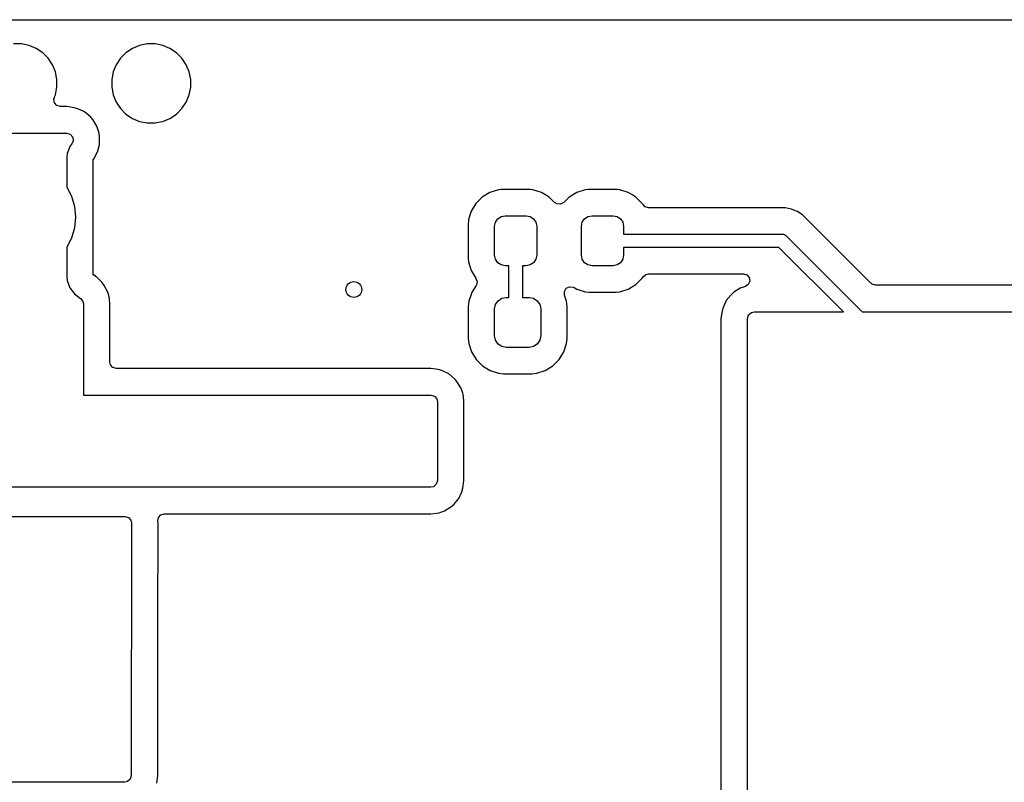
# Model space of a CAD drawing. Extents: x 70 to 224, y -154 to -54.
# Tile 53 of 55: x 168 to 187, y -69 to -54. Entities that reach past the tile are written whole.
import ezdxf

# ---------------------------------------------------------------- set-up
doc = ezdxf.new("R2010")
doc.units = 0
doc.layers.add('BLACK', color=7, linetype='CONTINUOUS')

msp = doc.modelspace()

# ---------------------------------------------------------------- linework, layer by layer
at = {"layer": 'BLACK', "linetype": 'CONTINUOUS'}
for p, q in [((108.90071, -54.15), (218.89929, -54.15)), ((168.083918, -54.6095), (167.936082, -54.6095)), ((168.08392, -54.6095), (168.083918, -54.6095)), ((168.228907, -54.63834), (168.08392, -54.6095)), ((170.47608, -54.6095), (170.331092, -54.63834)), ((170.476082, -54.6095), (170.47608, -54.6095)), ((170.623918, -54.6095), (170.476082, -54.6095)), ((170.62392, -54.6095), (170.623918, -54.6095)), ((170.768907, -54.63834), (170.62392, -54.6095)), ((168.228917, -54.638343), (168.228907, -54.63834)), ((168.365488, -54.694912), (168.228917, -54.638343)), ((168.365501, -54.694919), (168.365488, -54.694912)), ((168.488415, -54.777048), (168.365501, -54.694919)), ((168.488419, -54.777051), (168.488415, -54.777048)), ((168.592948, -54.88158), (168.488419, -54.777051)), ((170.07158, -54.777051), (169.967051, -54.88158)), ((170.071584, -54.777048), (170.07158, -54.777051)), ((170.194498, -54.694919), (170.071584, -54.777048)), ((170.194511, -54.694912), (170.194498, -54.694919)), ((170.331082, -54.638343), (170.194511, -54.694912)), ((170.331092, -54.63834), (170.331082, -54.638343)), ((170.768917, -54.638343), (170.768907, -54.63834)), ((170.905488, -54.694912), (170.768917, -54.638343)), ((170.905501, -54.694919), (170.905488, -54.694912)), ((171.028415, -54.777048), (170.905501, -54.694919)), ((171.028419, -54.777051), (171.028415, -54.777048)), ((171.132948, -54.88158), (171.028419, -54.777051)), ((168.592951, -54.881584), (168.592948, -54.88158)), ((168.67508, -55.004498), (168.592951, -54.881584)), ((169.967048, -54.881584), (169.884919, -55.004498)), ((169.967051, -54.88158), (169.967048, -54.881584)), ((171.132951, -54.881584), (171.132948, -54.88158)), ((171.21508, -55.004498), (171.132951, -54.881584)), ((168.675087, -55.004511), (168.67508, -55.004498)), ((168.731656, -55.141082), (168.675087, -55.004511)), ((168.731658, -55.141087), (168.731656, -55.141082)), ((168.731658, -55.141091), (168.731658, -55.141087)), ((168.731659, -55.141092), (168.731658, -55.141091)), ((168.7605, -55.286079), (168.731659, -55.141092)), ((169.82834, -55.141092), (169.7995, -55.286079)), ((169.828343, -55.141082), (169.82834, -55.141092)), ((169.884912, -55.004511), (169.828343, -55.141082)), ((169.884919, -55.004498), (169.884912, -55.004511)), ((171.215087, -55.004511), (171.21508, -55.004498)), ((171.271656, -55.141082), (171.215087, -55.004511)), ((171.271658, -55.141087), (171.271656, -55.141082)), ((171.271658, -55.141091), (171.271658, -55.141087)), ((171.271659, -55.141092), (171.271658, -55.141091)), ((171.3005, -55.286079), (171.271659, -55.141092)), ((168.7605, -55.43392), (168.7605, -55.286079)), ((169.7995, -55.286079), (169.7995, -55.286082)), ((169.7995, -55.286082), (169.7995, -55.433918)), ((171.3005, -55.43392), (171.3005, -55.286079)), ((168.731658, -55.578913), (168.754182, -55.465681)), ((168.754182, -55.465681), (168.7605, -55.43392)), ((169.7995, -55.43392), (169.799499, -55.43392)), ((169.799499, -55.43392), (169.82834, -55.578907)), ((169.7995, -55.433918), (169.7995, -55.43392)), ((171.271658, -55.578913), (171.294182, -55.465681)), ((171.294182, -55.465681), (171.3005, -55.43392)), ((168.702165, -55.66018), (168.710342, -55.630374)), ((168.712109, -55.729338), (168.702165, -55.66018)), ((168.710342, -55.630374), (168.715625, -55.617619)), ((168.757864, -55.782142), (168.712109, -55.729338)), ((168.715625, -55.617619), (168.731658, -55.578913)), ((169.82834, -55.578907), (169.828343, -55.578917)), ((169.828343, -55.578917), (169.884912, -55.715488)), ((169.884912, -55.715488), (169.884919, -55.715501)), ((169.884919, -55.715501), (169.967048, -55.838415)), ((171.132951, -55.838416), (171.215084, -55.715495)), ((171.215084, -55.715495), (171.271658, -55.578913)), ((168.824903, -55.801827), (168.757864, -55.782142)), ((168.945886, -55.801827), (168.824903, -55.801827)), ((168.945888, -55.801827), (168.945886, -55.801827)), ((169.026235, -55.813379), (168.945888, -55.801827)), ((169.088305, -55.822303), (169.026235, -55.813379)), ((169.08831, -55.822304), (169.088305, -55.822303)), ((169.155347, -55.841989), (169.088308, -55.822304)), ((169.088308, -55.822304), (169.08831, -55.822304)), ((169.155348, -55.841989), (169.155347, -55.841989)), ((169.155353, -55.841991), (169.155348, -55.841989)), ((169.286219, -55.901757), (169.155353, -55.841991)), ((169.286221, -55.901758), (169.286219, -55.901757)), ((169.286224, -55.90176), (169.286221, -55.901758)), ((169.394958, -55.99598), (169.286224, -55.90176)), ((169.967048, -55.838415), (169.967051, -55.838419)), ((169.967051, -55.838419), (170.07158, -55.942948)), ((171.028416, -55.942951), (171.132951, -55.838416)), ((169.39496, -55.995983), (169.394958, -55.99598)), ((169.394964, -55.995986), (169.39496, -55.995983)), ((169.440708, -56.048778), (169.394964, -55.995986)), ((169.440713, -56.048784), (169.440708, -56.048778)), ((169.518501, -56.169823), (169.440713, -56.048784)), ((170.07158, -55.942948), (170.071584, -55.942951)), ((170.071584, -55.942951), (170.194498, -56.02508)), ((170.194498, -56.02508), (170.194511, -56.025087)), ((170.194511, -56.025087), (170.331082, -56.081656)), ((170.331082, -56.081656), (170.331087, -56.081658)), ((170.331087, -56.081658), (170.331091, -56.081658)), ((170.331091, -56.081658), (170.331092, -56.081659)), ((170.331092, -56.081659), (170.476079, -56.1105)), ((170.476079, -56.1105), (170.476082, -56.1105)), ((170.476082, -56.1105), (170.62392, -56.1105)), ((170.62392, -56.1105), (170.721994, -56.090991)), ((170.721994, -56.090991), (170.768913, -56.081658)), ((170.768913, -56.081658), (170.905495, -56.025084)), ((170.905495, -56.025084), (171.028416, -55.942951)), ((169.559036, -56.307872), (169.518501, -56.169823)), ((166.135823, -56.307327), (168.945888, -56.307327)), ((168.945888, -56.307327), (169.012927, -56.327012)), ((169.012927, -56.327012), (169.058682, -56.379816)), ((169.068626, -56.448974), (169.045154, -56.505639)), ((169.058682, -56.379816), (169.068626, -56.448974)), ((169.56898, -56.37703), (169.559036, -56.307872)), ((169.568981, -56.52091), (169.56898, -56.37703)), ((169.006202, -56.557671), (168.955908, -56.692517)), ((169.006204, -56.557668), (169.006202, -56.557671)), ((169.045154, -56.505639), (169.006204, -56.557668)), ((169.512173, -56.69909), (169.535645, -56.642425)), ((169.535645, -56.642425), (169.568981, -56.52091)), ((168.949501, -56.752116), (168.9495, -56.752135)), ((168.9495, -56.752135), (168.9495, -57.329482)), ((168.955908, -56.692517), (168.949501, -56.752116)), ((169.45, -59), (169.45, -56.8)), ((169.45, -56.8), (169.463557, -56.8)), ((169.463557, -56.8), (169.471247, -56.770957)), ((169.471247, -56.770957), (169.512173, -56.69909)), ((168.9495, -57.329482), (169.035719, -57.502634)), ((177.147807, -57.380913), (176.985393, -57.431522)), ((177.199145, -57.376248), (177.147807, -57.380913)), ((177.218384, -57.3745), (177.199145, -57.376248)), ((177.731616, -57.3745), (177.218384, -57.3745)), ((177.752778, -57.376423), (177.731616, -57.3745)), ((177.802192, -57.380913), (177.752778, -57.376423)), ((177.802194, -57.380913), (177.802192, -57.380913)), ((177.802196, -57.380914), (177.802194, -57.380913)), ((177.964606, -57.431522), (177.802196, -57.380914)), ((178.797807, -57.380913), (178.635393, -57.431522)), ((178.849145, -57.376248), (178.797807, -57.380913)), ((178.868384, -57.3745), (178.849145, -57.376248)), ((179.381616, -57.3745), (178.868384, -57.3745)), ((179.402778, -57.376423), (179.381616, -57.3745)), ((179.452192, -57.380913), (179.402778, -57.376423)), ((179.452194, -57.380913), (179.452192, -57.380913)), ((179.452196, -57.380914), (179.452194, -57.380913)), ((179.614606, -57.431522), (179.452196, -57.380914)), ((169.035719, -57.502634), (169.09127, -57.697876)), ((176.839811, -57.51953), (176.71953, -57.639811)), ((176.985393, -57.431522), (176.839811, -57.51953)), ((178.030573, -57.471401), (177.964606, -57.431522)), ((178.110188, -57.51953), (178.030573, -57.471401)), ((178.212319, -57.621661), (178.110188, -57.51953)), ((178.48981, -57.519531), (178.387681, -57.621661)), ((178.489811, -57.51953), (178.48981, -57.519531)), ((178.635393, -57.431522), (178.489811, -57.51953)), ((179.680573, -57.471401), (179.614606, -57.431522)), ((179.760188, -57.51953), (179.680573, -57.471401)), ((179.880468, -57.63981), (179.760188, -57.51953)), ((169.09127, -57.697876), (169.11, -57.9)), ((176.631522, -57.785393), (176.580913, -57.947807)), ((176.71953, -57.639811), (176.631522, -57.785393)), ((178.256666, -57.650162), (178.212319, -57.621661)), ((178.326358, -57.655146), (178.256666, -57.650162)), ((178.387681, -57.621661), (178.326358, -57.655146)), ((179.880471, -57.639814), (179.880468, -57.63981)), ((179.880472, -57.639815), (179.880471, -57.639814)), ((179.88974, -57.655146), (179.880472, -57.639815)), ((179.894277, -57.662651), (179.88974, -57.655146)), ((179.933354, -57.702815), (179.894277, -57.662651)), ((180.000393, -57.7225), (179.933354, -57.702815)), ((182.591803, -57.7225), (180.000393, -57.7225)), ((182.591807, -57.7225), (182.591803, -57.7225)), ((182.713027, -57.746612), (182.591807, -57.7225)), ((182.713035, -57.746614), (182.713027, -57.746612)), ((182.793785, -57.780062), (182.713035, -57.746614)), ((182.827229, -57.793915), (182.793785, -57.780062)), ((182.82723, -57.793915), (182.827229, -57.793915)), ((182.827233, -57.793917), (182.82723, -57.793915)), ((182.890718, -57.836336), (182.827233, -57.793917)), ((169.11, -57.9), (169.09127, -58.102124)), ((176.577323, -57.987315), (176.5745, -58.018384)), ((176.580913, -57.947807), (176.577323, -57.987315)), ((177.090224, -57.998463), (177.133579, -57.933579)), ((177.133579, -57.933579), (177.198463, -57.890224)), ((177.198463, -57.890224), (177.275, -57.875)), ((177.275, -57.875), (177.675, -57.875)), ((177.675, -57.875), (177.751537, -57.890224)), ((177.751537, -57.890224), (177.816421, -57.933579)), ((177.816421, -57.933579), (177.859776, -57.998463)), ((178.740224, -57.998463), (178.783579, -57.933579)), ((178.783579, -57.933579), (178.848463, -57.890224)), ((178.848463, -57.890224), (178.925, -57.875)), ((178.925, -57.875), (179.325, -57.875)), ((179.325, -57.875), (179.401537, -57.890224)), ((179.401537, -57.890224), (179.466421, -57.933579)), ((179.466421, -57.933579), (179.509776, -57.998463)), ((182.922463, -57.857547), (182.890718, -57.836336)), ((182.93, -57.862582), (182.922463, -57.857546)), ((182.922463, -57.857546), (182.922463, -57.857547)), ((182.930008, -57.862589), (182.93, -57.862582)), ((184.217419, -59.15), (182.930008, -57.862589)), ((169.09127, -58.102124), (169.035719, -58.297366)), ((176.5745, -58.018384), (176.5745, -58.681616)), ((177.075, -58.075), (177.090224, -57.998463)), ((177.075, -58.625), (177.075, -58.075)), ((177.859776, -57.998463), (177.875, -58.075)), ((177.875, -58.075), (177.875, -58.625)), ((178.725, -58.075), (178.740224, -57.998463)), ((178.725, -58.625), (178.725, -58.075)), ((179.509776, -57.998463), (179.525, -58.075)), ((179.525, -58.075), (179.525, -58.223)), ((169.035719, -58.297366), (168.9495, -58.470517)), ((179.525, -58.223), (182.53, -58.223)), ((182.53, -58.223), (182.554776, -58.22544)), ((182.554776, -58.22544), (182.554777, -58.22544)), ((182.554777, -58.22544), (182.57374, -58.233295)), ((182.57374, -58.233295), (182.600557, -58.244403)), ((182.600557, -58.244403), (182.600558, -58.244404)), ((182.600558, -58.244404), (182.619803, -58.260197)), ((182.619803, -58.260197), (184.059606, -59.7)), ((168.9495, -58.470517), (168.9495, -59.04787)), ((182.477394, -58.477), (179.525, -58.477)), ((179.525, -58.477), (179.525, -58.625)), ((183.700394, -59.7), (182.477394, -58.477)), ((176.5745, -58.681616), (176.575018, -58.687313)), ((176.575018, -58.687313), (176.580913, -58.752192)), ((177.090224, -58.701537), (177.075, -58.625)), ((177.133579, -58.766421), (177.090224, -58.701537)), ((177.859776, -58.701537), (177.816421, -58.766421)), ((177.875, -58.625), (177.859776, -58.701537)), ((178.740224, -58.701537), (178.725, -58.625)), ((178.783579, -58.766421), (178.740224, -58.701537)), ((179.509776, -58.701537), (179.466421, -58.766421)), ((179.525, -58.625), (179.509776, -58.701537)), ((176.580913, -58.752192), (176.580913, -58.752194)), ((176.580913, -58.752194), (176.580914, -58.752196)), ((176.580914, -58.752196), (176.631522, -58.914606)), ((176.631522, -58.914606), (176.719528, -59.060185)), ((177.198463, -58.809776), (177.133579, -58.766421)), ((177.275, -58.825), (177.198463, -58.809776)), ((177.348, -58.825), (177.275, -58.825)), ((177.348, -59.425), (177.348, -58.825)), ((177.675, -58.825), (177.602, -58.825)), ((177.602, -58.825), (177.602, -59.425)), ((177.751537, -58.809776), (177.675, -58.825)), ((177.816421, -58.766421), (177.751537, -58.809776)), ((178.848463, -58.809776), (178.783579, -58.766421)), ((178.925, -58.825), (178.848463, -58.809776)), ((179.325, -58.825), (178.925, -58.825)), ((179.401537, -58.809776), (179.325, -58.825)), ((179.466421, -58.766421), (179.401537, -58.809776)), ((168.9495, -59.04787), (168.949501, -59.047876)), ((168.949501, -59.047876), (168.955908, -59.107483)), ((168.955908, -59.107483), (169.006202, -59.242328)), ((169.478719, -59), (169.45, -59)), ((169.504684, -59.03469), (169.478719, -59)), ((169.508488, -59.037538), (169.504684, -59.03469)), ((169.508542, -59.037577), (169.508488, -59.037538)), ((169.515076, -59.042469), (169.508542, -59.037577)), ((169.515079, -59.042472), (169.515076, -59.042469)), ((169.515086, -59.042477), (169.515079, -59.042472)), ((169.61681, -59.144206), (169.515086, -59.042477)), ((176.719528, -59.060185), (176.719529, -59.060186)), ((176.719529, -59.060186), (176.723409, -59.066604)), ((176.723409, -59.066604), (176.720977, -59.068073)), ((176.720977, -59.068073), (176.741939, -59.120704)), ((179.760185, -59.180472), (179.880472, -59.060185)), ((179.880472, -59.060185), (179.894277, -59.037349)), ((179.894277, -59.037349), (179.945805, -58.990162)), ((179.945805, -58.990162), (180.000393, -58.9775)), ((180.000393, -58.9775), (181.800179, -58.9775)), ((181.800179, -58.9775), (181.867218, -58.997185)), ((181.867218, -58.997185), (181.912973, -59.049989)), ((181.912973, -59.049989), (181.922917, -59.119147)), ((169.006202, -59.242328), (169.006206, -59.242335)), ((169.006206, -59.242335), (169.075358, -59.334709)), ((169.616814, -59.144212), (169.61681, -59.144206)), ((169.616818, -59.144216), (169.616814, -59.144212)), ((169.658678, -59.200135), (169.616818, -59.144216)), ((169.65868, -59.200138), (169.658678, -59.200135)), ((169.658681, -59.20014), (169.65868, -59.200138)), ((169.727634, -59.326421), (169.658681, -59.20014)), ((176.724018, -59.197366), (176.637452, -59.33771)), ((176.728592, -59.189287), (176.724018, -59.197366)), ((176.741939, -59.120704), (176.728592, -59.189287)), ((178.400061, -59.312894), (178.435793, -59.252852)), ((178.435793, -59.252852), (178.498313, -59.221659)), ((178.498313, -59.221659), (178.567773, -59.22922)), ((178.567773, -59.22922), (178.584314, -59.237599)), ((178.584314, -59.237599), (178.635394, -59.268478)), ((178.635394, -59.268478), (178.797804, -59.319086)), ((179.452196, -59.319086), (179.614606, -59.268478)), ((179.614606, -59.268478), (179.760185, -59.180472)), ((181.742496, -59.251386), (181.621462, -59.329171)), ((181.742502, -59.251384), (181.742496, -59.251386)), ((181.839338, -59.219154), (181.742502, -59.251384)), ((181.893892, -59.182703), (181.839338, -59.219154)), ((181.922917, -59.119147), (181.893892, -59.182703)), ((184.2256, -59.158181), (184.217419, -59.15)), ((184.246242, -59.174815), (184.2256, -59.158181)), ((184.313281, -59.1945), (184.246242, -59.174815)), ((193.255998, -59.1945), (184.313281, -59.1945)), ((169.075358, -59.334709), (169.092454, -59.357546)), ((169.092454, -59.357546), (169.207669, -59.443796)), ((169.207669, -59.443796), (169.20767, -59.443796)), ((169.20767, -59.443796), (169.212134, -59.447138)), ((169.212134, -59.447138), (169.254005, -59.503072)), ((169.727634, -59.326423), (169.727634, -59.326421)), ((169.727635, -59.326424), (169.727634, -59.326423)), ((169.751474, -59.413323), (169.727635, -59.326424)), ((169.759292, -59.45666), (169.751474, -59.413323)), ((169.759292, -59.456662), (169.759292, -59.45666)), ((169.767323, -59.5464), (169.759292, -59.456662)), ((176.62699, -59.369281), (176.584564, -59.497315)), ((176.63745, -59.337715), (176.62699, -59.369281)), ((176.637452, -59.33771), (176.63745, -59.337715)), ((177.13907, -59.48907), (177.210038, -59.441651)), ((177.210038, -59.441651), (177.29375, -59.425)), ((177.29375, -59.425), (177.348, -59.425)), ((177.602, -59.425), (177.73125, -59.425)), ((177.73125, -59.425), (177.814962, -59.441651)), ((177.814962, -59.441651), (177.88593, -59.48907)), ((178.402462, -59.38272), (178.400061, -59.312894)), ((178.440436, -59.497315), (178.402462, -59.38272)), ((178.797804, -59.319086), (178.868384, -59.3255)), ((178.868384, -59.3255), (178.868387, -59.3255)), ((178.868387, -59.3255), (179.381613, -59.3255)), ((179.381613, -59.3255), (179.381616, -59.3255)), ((179.381616, -59.3255), (179.452196, -59.319086)), ((181.47443, -59.483668), (181.414664, -59.614534)), ((181.474433, -59.483664), (181.47443, -59.483668)), ((181.568659, -59.374923), (181.474433, -59.483664)), ((181.621451, -59.329179), (181.568659, -59.374923)), ((181.621462, -59.329171), (181.621451, -59.329179)), ((169.254005, -59.503072), (169.261823, -59.546405)), ((169.261823, -59.546405), (169.261823, -61.282327)), ((169.767323, -60.652827), (169.767323, -59.5464)), ((176.584563, -59.497316), (176.5745, -59.595818)), ((176.5745, -59.595818), (176.5745, -60.204181)), ((176.584564, -59.497316), (176.584563, -59.497316)), ((176.584564, -59.497315), (176.584564, -59.497316)), ((177.075, -59.64375), (177.091651, -59.560038)), ((177.075, -60.15625), (177.075, -59.64375)), ((177.091651, -59.560038), (177.13907, -59.48907)), ((177.88593, -59.48907), (177.933349, -59.560038)), ((177.933349, -59.560038), (177.95, -59.64375)), ((177.95, -59.64375), (177.95, -60.15625)), ((178.4505, -59.595826), (178.440436, -59.497315)), ((178.4505, -60.204174), (178.4505, -59.595826)), ((181.414664, -59.614534), (181.394976, -59.681582)), ((181.374502, -59.82399), (181.3745, -59.824001)), ((181.3745, -59.824001), (181.3745, -69.8705)), ((181.389949, -59.716549), (181.374502, -59.82399)), ((181.394976, -59.681582), (181.389949, -59.716549)), ((181.88, -59.824), (181.899685, -59.756961)), ((181.88, -70.5), (181.88, -59.824)), ((181.899685, -59.756961), (181.952489, -59.711206)), ((181.952489, -59.711206), (182.004, -59.7)), ((182.004, -59.7), (183.700394, -59.7)), ((184.059606, -59.7), (193.256, -59.7)), ((176.5745, -60.204181), (176.584563, -60.302683)), ((177.091651, -60.239962), (177.075, -60.15625)), ((177.95, -60.15625), (177.933349, -60.239962)), ((178.440436, -60.302685), (178.4505, -60.204174)), ((176.584563, -60.302683), (176.63745, -60.462284)), ((177.13907, -60.31093), (177.091651, -60.239962)), ((177.210038, -60.358349), (177.13907, -60.31093)), ((177.29375, -60.375), (177.210038, -60.358349)), ((177.73125, -60.375), (177.29375, -60.375)), ((177.814962, -60.358349), (177.73125, -60.375)), ((177.88593, -60.31093), (177.814962, -60.358349)), ((177.933349, -60.239962), (177.88593, -60.31093)), ((178.387549, -60.462287), (178.440436, -60.302685)), ((176.63745, -60.462284), (176.637455, -60.462295)), ((176.637455, -60.462295), (176.725716, -60.605387)), ((176.725716, -60.605387), (176.725719, -60.605391)), ((176.725719, -60.605391), (176.844608, -60.72428)), ((178.180391, -60.724281), (178.299281, -60.605391)), ((178.299281, -60.605391), (178.387549, -60.462287)), ((169.778529, -60.704338), (169.767323, -60.652827)), ((169.824284, -60.757142), (169.778529, -60.704338)), ((169.891323, -60.776827), (169.824284, -60.757142)), ((175.862821, -60.776827), (169.891323, -60.776827)), ((175.862823, -60.776827), (175.862821, -60.776827)), ((175.957767, -60.790477), (175.862823, -60.776827)), ((176.00524, -60.797303), (175.957767, -60.790477)), ((176.844608, -60.72428), (176.844612, -60.724283)), ((176.844612, -60.724283), (176.987704, -60.812544)), ((178.037287, -60.812549), (178.180391, -60.724281)), ((176.005245, -60.797304), (176.00524, -60.797303)), ((176.072282, -60.816989), (176.005243, -60.797304)), ((176.005243, -60.797304), (176.005245, -60.797304)), ((176.072283, -60.816989), (176.072282, -60.816989)), ((176.072288, -60.816991), (176.072283, -60.816989)), ((176.203154, -60.876757), (176.072288, -60.816991)), ((176.203156, -60.876758), (176.203154, -60.876757)), ((176.203159, -60.87676), (176.203156, -60.876758)), ((176.311893, -60.97098), (176.203159, -60.87676)), ((176.311895, -60.970983), (176.311893, -60.97098)), ((176.311899, -60.970986), (176.311895, -60.970983)), ((176.330731, -60.99272), (176.311899, -60.970986)), ((176.987704, -60.812544), (176.987707, -60.812545)), ((176.987707, -60.812545), (176.987713, -60.812549)), ((176.987713, -60.812549), (177.147315, -60.865436)), ((177.147315, -60.865436), (177.245826, -60.8755)), ((177.245826, -60.8755), (177.245831, -60.8755)), ((177.245831, -60.8755), (177.779169, -60.8755)), ((177.779169, -60.8755), (177.779174, -60.8755)), ((177.779174, -60.8755), (177.877685, -60.865436)), ((177.877685, -60.865436), (178.037287, -60.812549)), ((176.357648, -61.023784), (176.330731, -60.99272)), ((176.432658, -61.1405), (176.357648, -61.023784)), ((176.435436, -61.144823), (176.432658, -61.1405)), ((176.435439, -61.144829), (176.435436, -61.144823)), ((176.462359, -61.225713), (176.435439, -61.144829)), ((169.261823, -61.282327), (175.862823, -61.282327)), ((175.862823, -61.282327), (175.929862, -61.302012)), ((175.929862, -61.302012), (175.975617, -61.354816)), ((175.975617, -61.354816), (175.986823, -61.406327)), ((176.469564, -61.24736), (176.462359, -61.225713)), ((176.48077, -61.298871), (176.469564, -61.24736)), ((176.492323, -61.406327), (176.48077, -61.298871)), ((175.986823, -61.406327), (175.986823, -62.908327)), ((176.492323, -62.908327), (176.492323, -61.406327)), ((175.862823, -63.032327), (166.157723, -63.032327)), ((175.914334, -63.021121), (175.862823, -63.032327)), ((175.967138, -62.975366), (175.914334, -63.021121)), ((175.986823, -62.908327), (175.967138, -62.975366)), ((176.471847, -63.050743), (176.492323, -62.908327)), ((176.39239, -63.248663), (176.452161, -63.117786)), ((176.452161, -63.117786), (176.471846, -63.050747)), ((176.471846, -63.050747), (176.471847, -63.050743)), ((176.124327, -63.48094), (176.245366, -63.403152)), ((176.245366, -63.403152), (176.29817, -63.357397)), ((176.29817, -63.357397), (176.39239, -63.248663)), ((165.287951, -63.583459), (170.050939, -63.587761)), ((170.050939, -63.587761), (170.117961, -63.607506)), ((170.688813, -63.606255), (170.736454, -63.555147)), ((170.736454, -63.555147), (170.799663, -63.537827)), ((170.799663, -63.537827), (175.862813, -63.537827)), ((175.862813, -63.537827), (175.862823, -63.537827)), ((175.862823, -63.537827), (175.970279, -63.526274)), ((175.970279, -63.526274), (176.02179, -63.515068)), ((176.02179, -63.515068), (176.05602, -63.503674)), ((176.05602, -63.503674), (176.12432, -63.480943)), ((176.12432, -63.480943), (176.124324, -63.48094)), ((176.124324, -63.48094), (176.124327, -63.48094)), ((170.117961, -63.607506), (170.163668, -63.660351)), ((170.163668, -63.660351), (170.174827, -63.711821)), ((170.174827, -63.711821), (170.172501, -68.508387)), ((170.676365, -63.675006), (170.688813, -63.606255)), ((170.680327, -63.712066), (170.676365, -63.675006)), ((170.679399, -65.624872), (170.680327, -63.712073)), ((170.680326, -63.712072), (170.680327, -63.712066)), ((170.680327, -63.712073), (170.680326, -63.712072)), ((170.678001, -68.508632), (170.679399, -65.624872)), ((170.048501, -68.632327), (157.445107, -68.632327)), ((170.099958, -68.621146), (170.048501, -68.632327)), ((170.152784, -68.575417), (170.099958, -68.621146)), ((170.172501, -68.508387), (170.152784, -68.575417)), ((170.657456, -68.651037), (170.678001, -68.508632))]:
    msp.add_line(p, q, dxfattribs=at)
at = {"layer": 'BLACK'}
msp.add_circle((174.4, -59.275), 0.15, dxfattribs=at)

doc.saveas('drawing.dxf')
